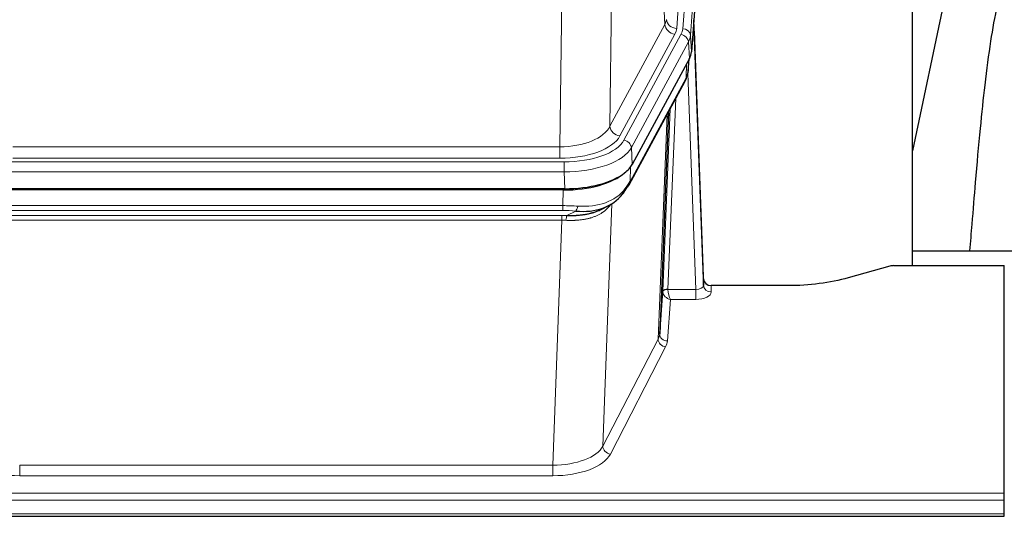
# Model space of a CAD drawing. Header units: inches. Extents: x 0 to 23760, y -13 to 16800.
# Tile 191 of 223: x 18338 to 18720, y 14107 to 14300. Entities that reach past the tile are written whole.
import ezdxf

# ---------------------------------------------------------------- set-up
doc = ezdxf.new("R2010")
doc.units = ezdxf.units.IN
doc.layers.add('254', color=7, linetype='Continuous', true_color=0xffffff)

msp = doc.modelspace()

# ---------------------------------------------------------------- linework, layer by layer
at = {"layer": '254', "color": 110, "linetype": 'Continuous', "lineweight": 13}
for p, q in [((18595.257, 14296.85), (18608.367, 14470.21)), ((18605.976, 14469.775), (18592.909, 14297.002)), ((18611.361, 14467.64), (18598.251, 14294.28)), ((18588.336, 14298.52), (18583.984, 14372.772)), ((18567.942, 14334.627), (18566.984, 14258.977)), ((18547.541, 14250.942), (18548.51, 14327.437)), ((18566.984, 14258.977), (18588.336, 14298.52)), ((18570.86, 14255.168), (18592.212, 14294.711)), ((18572.385, 14253.493), (18594.559, 14294.559)), ((18598.251, 14294.28), (18598.624, 14287.907)), ((18597.466, 14291.702), (18575.292, 14250.637)), ((18597.84, 14285.33), (18597.466, 14291.702)), ((18596.57, 14277.825), (18596.788, 14283.383)), ((18597.355, 14280.405), (18597.709, 14285.089)), ((18600.336, 14195.582), (18597.206, 14279.433)), ((18574.823, 14237.55), (18596.57, 14277.825)), ((18592.553, 14269.72), (18589.53, 14195.668)), ((18587.533, 14194.903), (18590.426, 14265.78)), ((18585.719, 14176.274), (18589.186, 14263.485)), ((18334.898, 14250.942), (18547.541, 14250.942)), ((18547.541, 14246.528), (18547.541, 14250.942)), ((18575.292, 14250.637), (18575.585, 14244.115)), ((18333.31, 14245.104), (18549.13, 14245.104)), ((18547.541, 14246.528), (18334.898, 14246.528)), ((18549.13, 14241.199), (18549.13, 14245.104)), ((18549.13, 14241.199), (18333.31, 14241.199)), ((18549.423, 14234.677), (18549.13, 14241.199)), ((18574.999, 14243.186), (18574.823, 14237.55)), ((18548.641, 14228.105), (18548.832, 14234.196)), ((18333.799, 14228.105), (18548.641, 14228.105)), ((18548.641, 14226.239), (18333.799, 14226.239)), ((18548.641, 14226.239), (18548.641, 14228.105)), ((18550.211, 14224.266), (18553.665, 14226.011)), ((18567.67, 14228.799), (18564.234, 14134.66)), ((18334.141, 14224.297), (18548.299, 14224.297)), ((18548.299, 14222.431), (18334.141, 14222.431)), ((18544.825, 14127.256), (18548.299, 14222.431)), ((18548.299, 14222.431), (18548.299, 14224.297)), ((18589.531, 14195.582), (18600.336, 14195.582)), ((18600.336, 14195.582), (18600.336, 14191.666)), ((18606.317, 14197.028), (18606.328, 14194.581)), ((18590.494, 14191.666), (18589.301, 14175.518)), ((18600.336, 14191.666), (18590.494, 14191.666)), ((18564.234, 14134.66), (18585.719, 14176.274)), ((18588.627, 14173.211), (18567.142, 14131.596)), ((18337.615, 14127.256), (18544.825, 14127.256)), ((18337.615, 14127.256), (18337.615, 14123.155)), ((18544.825, 14127.256), (18544.825, 14123.155)), ((18544.825, 14123.155), (18337.615, 14123.155)), ((18163.22, 14116.394), (18720.22, 14116.394)), ((18163.22, 14113.66), (18720.22, 14113.66)), ((18163.22, 14108.412), (18720.22, 14108.412))]:
    msp.add_line(p, q, dxfattribs=at)
at = {"layer": '254', "color": 2, "linetype": 'Continuous', "lineweight": 25}
for p, q in [((18611.742, 14461.361), (18598.624, 14287.907)), ((18684.56, 14204.795), (18684.56, 14393.597)), ((18704.107, 14342.108), (18684.56, 14249.36)), ((18603.318, 14199.65), (18599.561, 14300.289)), ((18599.641, 14295.895), (18603.329, 14197.113)), ((18597.84, 14285.33), (18575.585, 14244.115)), ((18597.349, 14280.291), (18597.712, 14285.093)), ((18597.526, 14284.749), (18597.355, 14280.405)), ((18597.349, 14280.291), (18597.355, 14280.405)), ((18574.464, 14236.22), (18596.211, 14276.495)), ((18589.732, 14264.495), (18586.304, 14178.285)), ((18549.423, 14234.677), (18333.017, 14234.677)), ((18548.832, 14234.196), (18333.608, 14234.196)), ((18563.529, 14226.632), (18566.322, 14228.044)), ((18756.558, 14210.368), (18684.561, 14210.368)), ((18675.764, 14204.6), (18659.599, 14200.069)), ((18677.263, 14204.795), (18720.22, 14204.795)), ((18720.22, 14116.394), (18720.22, 14204.795)), ((18603.329, 14197.113), (18603.318, 14199.65)), ((18586.304, 14178.285), (18587.533, 14194.903)), ((18636.22, 14197.028), (18606.317, 14197.028)), ((18720.22, 14113.66), (18720.22, 14116.394)), ((18720.22, 14108.412), (18720.22, 14113.66)), ((18163.22, 14107.397), (18720.22, 14107.397)), ((18720.22, 14107.397), (18720.22, 14108.412))]:
    msp.add_line(p, q, dxfattribs=at)
at = {"layer": '254', "color": 110, "linetype": 'Continuous', "lineweight": 13}
for centre, major_axis, ratio, start_param, end_param in [((18568.891, 14300.941), (-20.038, 0.241), 0.4621297, 2.903225, 3.1123764), ((18592.212, 14298.259), (3.52, -1.9), 0.8606628, 3.6289862, 5.1474227), ((18592.909, 14300.55), (3.989, -0.302), 0.8864705, 3.2608937, 4.7793301), ((18599.641, 14293.743), (-0.214, 6.443), 0.0117452, 5.0526437, 5.774114), ((18568.891, 14297.393), (-24.033, 0.005), 0.4611335, 2.8976848, 3.1068362), ((18571.239, 14297.24), (-24.033, 0.005), 0.4611335, 2.8976848, 3.1068362), ((18594.559, 14291.898), (2.64, -1.425), 0.8606628, 0.4873936, 2.00583), ((18595.257, 14294.189), (2.991, -0.226), 0.8864705, 0.119301, 1.6377375), ((18571.239, 14294.579), (27.028, 0.171), 0.4605352, 6.0362132, 6.2453646), ((18596.642, 14295.804), (2.998, 0.112), 0.4302668, 5.7021495, 6.2671208), ((18592.691, 14278.396), (3.52, -1.9), 0.8606628, 0.0000038, 0.4001271), ((18569.56, 14260.616), (27.538, 20.422), 0.1820481, 5.9117303, 5.9437105), ((18547.621, 14261.549), (20.002, 0.126), 0.5302672, 4.7050812, 6.0263936), ((18570.86, 14258.716), (-3.52, 1.9), 0.8606628, 0.4873936, 2.00583), ((18547.621, 14258.001), (24.002, 0.049), 0.477994, 4.708097, 6.0294094), ((18549.079, 14256.201), (-24.02, 0.03), 0.4619935, 1.5735185, 2.8978281), ((18572.385, 14250.832), (2.64, -1.425), 0.8606628, 0.4873936, 2.00583), ((18549.079, 14253.54), (27.018, 0.111), 0.4567867, 4.7124116, 6.0367213), ((18570.944, 14238.12), (3.52, -1.9), 0.8606628, 0.0000038, 0.4001271), ((18548.894, 14249.488), (-25.329, 12.681), 0.6929209, 2.1169098, 3.0007467), ((18547.991, 14220.671), (27.015, 0.091), 0.2751837, 1.3250001, 1.545831), ((18547.991, 14216.835), (23.017, 0.318), 0.4083138, 1.3161001, 1.5369309), ((18553.665, 14229.846), (-0.368, -3.983), 0.2964475, 0.3019504, 1.0888865), ((18547.509, 14214.484), (24.025, 0.387), 0.4081206, 1.4515092, 1.5313568), ((18547.509, 14210.649), (20.023, 0.877), 0.5868265, 1.4258227, 1.5056703), ((18550.211, 14220.43), (0.131, 3.998), 0.1099517, 0.2897867, 1.0584981), ((18590.53, 14194.776), (-2.996, 0.15), 0.8842153, 0.0089587, 0.1047241), ((18589.53, 14194.807), (1.998, -0.082), 0.4302193, 1.5883537, 3.1255299), ((18589.531, 14194.721), (-1.996, -0.13), 0.4297663, 4.6843512, 6.2157251), ((18590.53, 14195.637), (1.001, 0.011), 0.9036688, 3.0949665, 3.190732), ((18590.494, 14194.29), (-0.506, 2.997), 0.2740591, 1.0794715, 2.5891813), ((18600.324, 14197.204), (-3.004, 0.138), 0.5390598, 1.5996723, 3.1704686), ((18606.328, 14197.204), (-3, -0.013), 0.8746179, 0.0299147, 1.5670846), ((18590.494, 14194.29), (-2.669, 1.608), 0.8008031, 0.5106166, 2.0203264), ((18600.324, 14194.581), (-6.003, 0.008), 0.4854373, 1.5734916, 3.1442879), ((18588.627, 14175.835), (2.666, -1.376), 0.8484453, 3.5215353, 5.1252561), ((18566.301, 14178.54), (20.016, 0.121), 0.4848834, 6.0350943, 6.2444185), ((18589.301, 14178.142), (2.992, -0.221), 0.8740585, 3.1714428, 4.7769181), ((18566.301, 14175.916), (23.014, 0.002), 0.4845187, 6.038018, 6.2473422), ((18544.819, 14136.93), (20.013, 0.104), 0.483363, 4.7101919, 6.0355739), ((18567.142, 14134.22), (2.666, -1.376), 0.8484453, 3.5215353, 5.1252561), ((18337.621, 14134.306), (23.012, 0.004), 0.4845836, 3.3866449, 4.7120269), ((18544.819, 14134.306), (-23.012, 0.004), 0.4845836, 1.5711584, 2.8965404)]:
    msp.add_ellipse(centre, major_axis=major_axis, ratio=ratio, start_param=start_param, end_param=end_param, dxfattribs=at)
at = {"layer": '254', "color": 2, "linetype": 'Continuous', "lineweight": 25}
for centre, major_axis, ratio, start_param, end_param in [((18571.604, 14288.347), (-27.037, 0.006), 0.4611335, 2.8976848, 3.1068362), ((18570.711, 14289.892), (-26.161, 11.46), 0.4493681, 3.1218709, 3.267222), ((18569.56, 14260.616), (27.174, 22.247), 0.2659533, 6.0029103, 6.0348905), ((18592.857, 14278.716), (3.584, -1.776), 0.8816114, 6.2824956, 6.6531678), ((18548.806, 14246.671), (-27.01, 0.015), 0.4618579, 1.5720062, 2.656), ((18549.365, 14247.162), (-27.023, 0.034), 0.4619935, 1.5735185, 2.6128783), ((18549.365, 14247.162), (-27.023, 0.034), 0.4619935, 2.6128783, 2.8978281), ((18547.991, 14220.671), (27.355, 20.182), 0.1876908, 5.6857719, 5.9066027), ((18550.687, 14217.808), (23.434, 19.972), 0.1471226, 5.6997031, 5.9205339), ((18569.167, 14235.439), (3.195, -2.407), 0.6715965, 6.033487, 6.820423), ((18570.944, 14238.12), (3.52, -1.9), 0.8606628, 5.9153676, 6.2831892), ((18548.894, 14249.488), (-23.359, 16.381), 0.7286412, 2.2260513, 3.1098882), ((18677.266, 14203.338), (-3, 0.002), 0.4856498, 4.7136997, 5.2369038), ((18606.317, 14199.741), (-3, 0.002), 0.9042699, 0.0343167, 1.5714866)]:
    msp.add_ellipse(centre, major_axis=major_axis, ratio=ratio, start_param=start_param, end_param=end_param, dxfattribs=at)
for points, knots in [([(18732.618, 14342.124), (18731.875, 14341.091), (18726.391, 14333.067), (18721.009, 14320.375), (18717.129, 14305.417), (18714.707, 14291.534), (18712.7, 14276.304), (18710.729, 14257.802), (18709.097, 14239.519), (18707.81, 14223.15), (18707.008, 14214.011), (18706.712, 14210.493)], [0, 0, 0, 0, 0.0222318, 0.1727672, 0.2873868, 0.4185998, 0.5679441, 0.6959303, 0.8383189, 0.9387461, 1, 1, 1, 1]), ([(18550.211, 14224.266), (18550.729, 14224.256), (18551.245, 14224.254), (18552.27, 14224.267), (18552.78, 14224.281), (18553.415, 14224.311), (18553.541, 14224.318), (18553.794, 14224.332), (18553.92, 14224.34), (18554.297, 14224.364), (18554.546, 14224.383), (18555.288, 14224.448), (18555.775, 14224.5), (18556.734, 14224.625), (18557.206, 14224.697), (18558.135, 14224.863), (18558.591, 14224.957), (18559.265, 14225.113), (18559.487, 14225.168), (18559.818, 14225.255), (18559.928, 14225.285), (18560.092, 14225.331), (18560.147, 14225.346), (18560.255, 14225.377), (18560.742, 14225.518), (18561.21, 14225.671), (18562.016, 14225.963), (18562.714, 14226.241), (18563.368, 14226.55), (18563.649, 14226.693)], [0, 0, 0, 0, 0.1020877, 0.1020877, 0.2041754, 0.2041754, 0.2296973, 0.2296973, 0.2552192, 0.2552192, 0.3062631, 0.3062631, 0.4083508, 0.4083508, 0.5104385, 0.5104385, 0.6125262, 0.6125262, 0.66357, 0.66357, 0.6890919, 0.6890919, 0.7018529, 0.7018529, 0.7146139, 0.8167015, 0.8167015, 0.9187892, 1, 1, 1, 1]), ([(18659.599, 14200.069), (18656.066, 14199.079), (18652.264, 14198.315), (18644.381, 14197.289), (18640.301, 14197.028), (18636.22, 14197.028)], [0, 0, 0, 0, 0.5, 0.5, 1, 1, 1, 1])]:
    msp.add_open_spline(points, degree=3, knots=knots, dxfattribs=at)
msp.add_open_spline([(18596.211, 14276.495), (18596.331, 14276.718), (18596.441, 14276.94)], degree=2, dxfattribs=at)
at = {"layer": '254', "color": 110, "linetype": 'Continuous', "lineweight": 13}
msp.add_open_spline([(18567.272, 14228.673), (18567.116, 14228.421), (18566.944, 14228.172), (18566.569, 14227.682), (18566.365, 14227.442), (18565.928, 14226.97), (18565.693, 14226.74), (18565.193, 14226.29), (18564.928, 14226.071), (18564.505, 14225.752), (18564.361, 14225.647), (18564.137, 14225.492), (18564.062, 14225.441), (18563.91, 14225.34), (18563.833, 14225.291), (18563.444, 14225.044), (18563.121, 14224.857), (18562.451, 14224.501), (18561.758, 14224.165), (18561.016, 14223.868), (18560.251, 14223.59), (18559.856, 14223.462), (18559.398, 14223.328), (18559.347, 14223.314), (18559.245, 14223.285), (18559.193, 14223.27), (18559.038, 14223.228), (18558.727, 14223.145), (18558.412, 14223.069), (18557.777, 14222.925), (18557.347, 14222.84), (18556.473, 14222.692), (18556.029, 14222.628), (18555.127, 14222.522), (18554.669, 14222.48), (18553.972, 14222.43), (18553.738, 14222.416), (18553.384, 14222.399), (18553.266, 14222.394), (18553.028, 14222.385), (18552.909, 14222.381), (18552.312, 14222.364), (18551.833, 14222.36), (18550.867, 14222.369), (18550.381, 14222.382), (18549.893, 14222.403)], degree=3, knots=[0, 0, 0, 0, 0.0625, 0.0625, 0.125, 0.125, 0.1875, 0.1875, 0.25, 0.25, 0.28125, 0.28125, 0.296875, 0.296875, 0.3125, 0.3125, 0.375, 0.375, 0.4375, 0.5, 0.5, 0.5625, 0.5625, 0.5703125, 0.5703125, 0.578125, 0.578125, 0.59375, 0.625, 0.625, 0.6875, 0.6875, 0.75, 0.75, 0.8125, 0.8125, 0.84375, 0.84375, 0.859375, 0.859375, 0.875, 0.875, 0.9375, 0.9375, 1, 1, 1, 1], dxfattribs=at)

doc.saveas('drawing.dxf')
